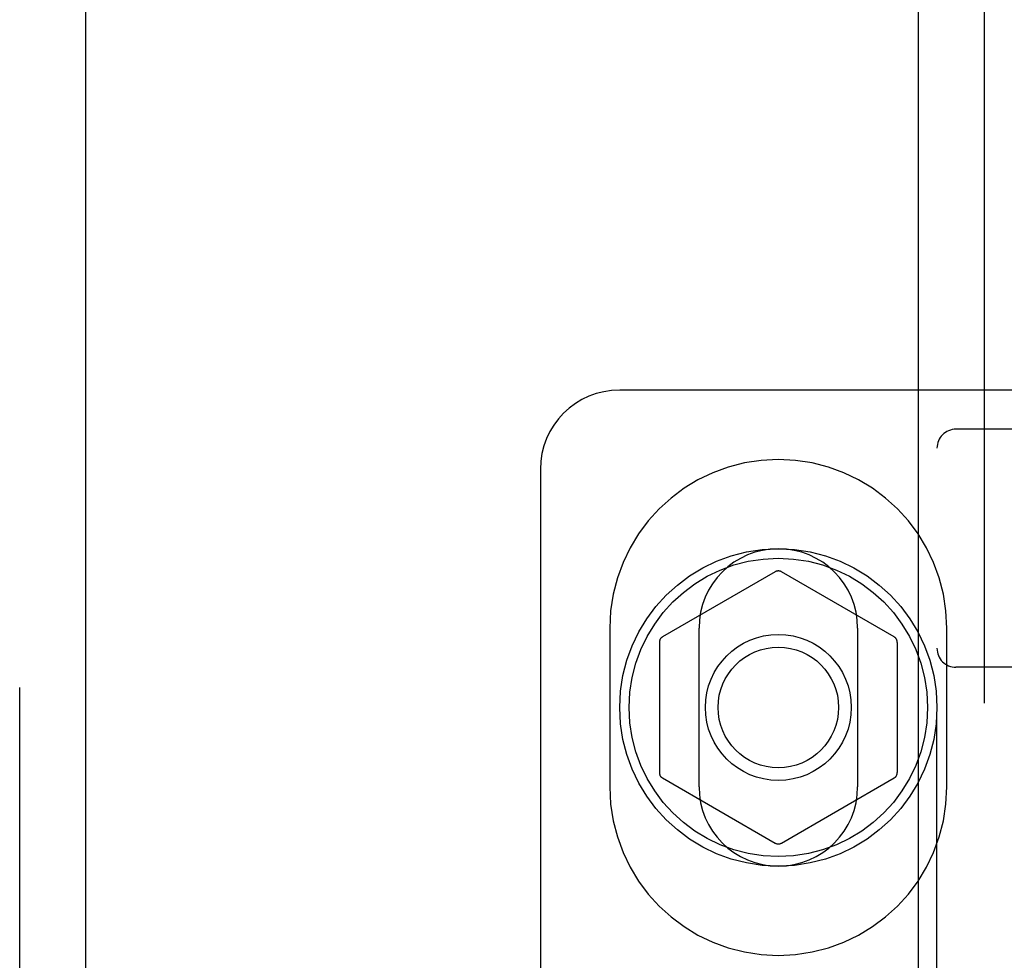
# Model space of a CAD drawing. Header units: inches. Extents: x 0 to 308, y 0 to 199.
# Tile 69 of 139: x 85.97 to 87.52, y 104.06 to 105.54. Entities that reach past the tile are written whole.
import ezdxf

# ---------------------------------------------------------------- set-up
doc = ezdxf.new("R2010")
doc.units = ezdxf.units.IN
doc.header["$LTSCALE"] = 16.920913
doc.header["$MEASUREMENT"] = 0
doc.linetypes.add('HIDDEN', pattern=[0.2, 0.1, -0.1])
for name, color, linetype in [('DEFAULT_2', 8, 'HIDDEN'), ('LEFT_OR_SECONDARY_DOOR_ASSEMBLY', 7, 'CONTINUOUS'), ('RIGHT_OR_MAIN_DOOR_ASSEMBLY', 7, 'CONTINUOUS')]:
    doc.layers.add(name, color=color, linetype=linetype)

msp = doc.modelspace()

# ---------------------------------------------------------------- linework, layer by layer
at = {"layer": 'DEFAULT_2', "color": 8, "linetype": 'HIDDEN'}
for p, q in [((88.4167, 104.9588), (86.9167, 104.9588)), ((87.8867, 104.8971), (87.4467, 104.8971)), ((87.4167, 99.3666), (87.4167, 104.8671)), ((86.7917, 104.8338), (86.7917, 99.8338)), ((87.1617, 104.6724), (86.9842, 104.57)), ((87.3492, 104.57), (87.1717, 104.6724)), ((86.901, 104.5838), (86.901, 104.3338)), ((87.0417, 104.3338), (87.0417, 104.5838)), ((87.2917, 104.5838), (87.2917, 104.3338)), ((87.4323, 104.3338), (87.4323, 104.5838)), ((86.9792, 104.5613), (86.9792, 104.3563)), ((87.3542, 104.5613), (87.3542, 104.3563)), ((87.8867, 104.5221), (87.4467, 104.5221)), ((86.9842, 104.3477), (87.1617, 104.2452)), ((87.1717, 104.2452), (87.3492, 104.3477))]:
    msp.add_line(p, q, dxfattribs=at)
for radius in [0.25, 0.235, 0.115, 0.095]:
    msp.add_circle((87.1667, 104.4588), radius, dxfattribs=at)
for centre, radius, start, end in [((86.9167, 104.8338), 0.125, 90, 180), ((87.4467, 104.8671), 0.03, 90, 180), ((87.1667, 104.5838), 0.2656, 0, 180), ((87.1667, 104.5838), 0.125, 0, 180), ((87.1667, 104.6638), 0.01, 60.0037, 119.9986), ((86.9892, 104.5613), 0.01, 120.0031, 179.9988), ((87.3442, 104.5613), 0.01, 0.0034, 59.9992), ((87.4467, 104.5521), 0.03, 180, 270), ((86.9892, 104.3563), 0.01, 180.0034, 239.9992), ((87.3442, 104.3563), 0.01, 300.0031, 359.9988), ((87.1667, 104.3338), 0.2656, 180, 360), ((87.1667, 104.3338), 0.125, 180, 360), ((87.1667, 104.2539), 0.01, 240.0037, 299.9986)]:
    msp.add_arc(centre, radius, start, end, dxfattribs=at)
at = {"layer": 'LEFT_OR_SECONDARY_DOOR_ASSEMBLY', "color": 8, "linetype": 'HIDDEN'}
msp.add_line((85.9712, 62.1878), (85.9712, 142.4798), dxfattribs=at)
at = {"layer": 'LEFT_OR_SECONDARY_DOOR_ASSEMBLY', "color": 3, "linetype": 'Continuous'}
msp.add_line((86.0752, 62.1878), (86.0752, 142.4798), dxfattribs=at)
at = {"layer": 'RIGHT_OR_MAIN_DOOR_ASSEMBLY', "color": 8, "linetype": 'HIDDEN'}
msp.add_line((87.4917, 90.9288), (87.4917, 113.7388), dxfattribs=at)
at = {"layer": 'RIGHT_OR_MAIN_DOOR_ASSEMBLY', "color": 3, "linetype": 'Continuous'}
msp.add_line((87.3877, 91.0838), (87.3877, 113.5838), dxfattribs=at)

doc.saveas('drawing.dxf')
